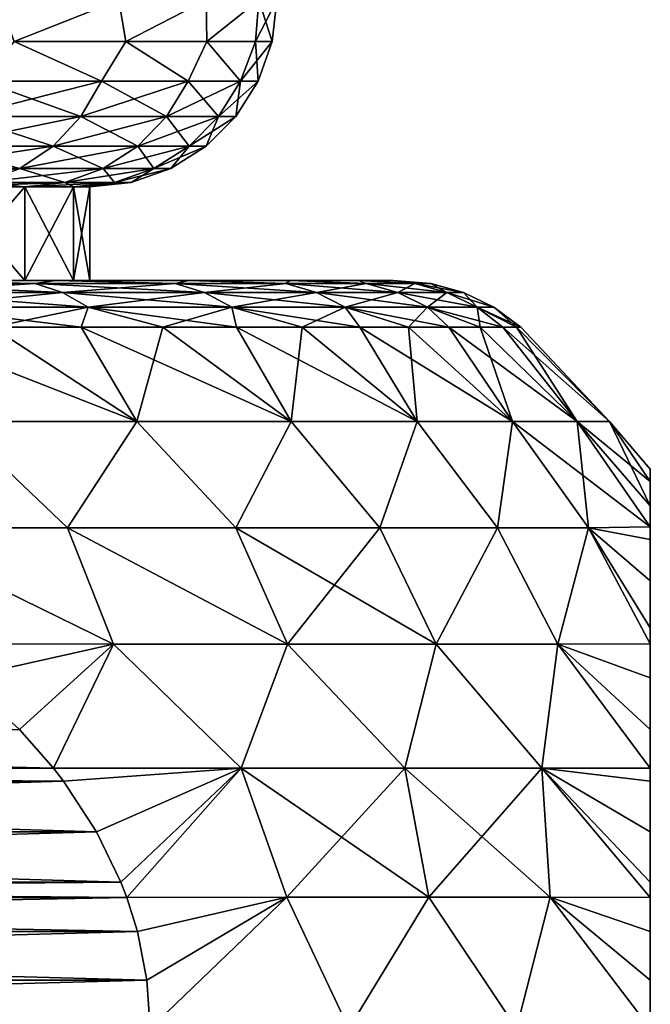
# Model space of a CAD drawing. Header units: metres. Extents: x -109 to 109, y -314 to 82.
# Tile 186 of 191: x 88.27 to 91.65, y 46.63 to 51.89. Entities that reach past the tile are written whole.
import ezdxf

# ---------------------------------------------------------------- set-up
doc = ezdxf.new("R2010")
doc.units = ezdxf.units.M
doc.layers.add('solid_504261_XXX', color=7, linetype='CONTINUOUS')

msp = doc.modelspace()

# ---------------------------------------------------------------- linework, layer by layer
at = {"layer": 'solid_504261_XXX'}
for points in [[(88.242317, 51.777477, 190.370132), (88.802704, 52, 189.156876), (88.158424, 52, 190.588409)], [(88.242317, 51.777477, 178.723862), (88.158424, 52, 178.505585), (88.802704, 52, 179.937119)], [(88.242317, 51.777477, 190.370132), (88.839943, 51.777477, 188.98468), (88.802704, 52, 189.156876)], [(88.839943, 51.777477, 180.109314), (88.242317, 51.777477, 178.723862), (88.802704, 52, 179.937119)], [(88.839943, 51.777477, 188.98468), (89.269745, 52, 187.658112), (88.802704, 52, 189.156876)], [(88.839943, 51.777477, 180.109314), (88.802704, 52, 179.937119), (89.269745, 52, 181.435883)], [(88.839943, 51.777477, 188.98468), (89.27269, 51.777477, 187.53923), (89.269745, 52, 187.658112)], [(89.27269, 51.777477, 181.554779), (88.839943, 51.777477, 180.109314), (89.269745, 52, 181.435883)], [(89.27269, 51.777477, 187.53923), (89.552711, 52, 186.113983), (89.269745, 52, 187.658112)], [(89.27269, 51.777477, 181.554779), (89.269745, 52, 181.435883), (89.552711, 52, 182.980026)], [(89.27269, 51.777477, 187.53923), (89.534698, 51.777477, 186.053299), (89.552711, 52, 186.113983)], [(89.534698, 51.777477, 183.040695), (89.27269, 51.777477, 181.554779), (89.552711, 52, 182.980026)], [(89.534698, 51.777477, 183.040695), (89.552711, 52, 182.980026), (89.647499, 52, 184.546997)], [(89.622429, 51.777477, 184.546997), (89.534698, 51.777477, 183.040695), (89.647499, 52, 184.546997)], [(89.534698, 51.777477, 186.053299), (89.622429, 51.777477, 184.546997), (89.552711, 52, 186.113983)], [(89.622429, 51.777477, 184.546997), (89.647499, 52, 184.546997), (89.552711, 52, 186.113983)], [(88.710022, 51.565914, 179.97229), (88.070656, 51.565914, 178.551666), (88.242317, 51.777477, 178.723862)], [(88.070656, 51.565914, 190.542328), (88.710022, 51.565914, 189.121719), (88.242317, 51.777477, 190.370132)], [(88.710022, 51.565914, 179.97229), (88.242317, 51.777477, 178.723862), (88.839943, 51.777477, 180.109314)], [(88.710022, 51.565914, 189.121719), (88.839943, 51.777477, 188.98468), (88.242317, 51.777477, 190.370132)], [(89.173492, 51.565914, 181.459625), (88.710022, 51.565914, 179.97229), (88.839943, 51.777477, 180.109314)], [(88.710022, 51.565914, 189.121719), (89.173492, 51.565914, 187.634384), (88.839943, 51.777477, 188.98468)], [(89.173492, 51.565914, 181.459625), (88.839943, 51.777477, 180.109314), (89.27269, 51.777477, 181.554779)], [(89.173492, 51.565914, 187.634384), (89.27269, 51.777477, 187.53923), (88.839943, 51.777477, 188.98468)], [(89.454308, 51.565914, 182.991974), (89.173492, 51.565914, 181.459625), (89.27269, 51.777477, 181.554779)], [(89.173492, 51.565914, 187.634384), (89.454308, 51.565914, 186.102036), (89.27269, 51.777477, 187.53923)], [(89.454308, 51.565914, 182.991974), (89.27269, 51.777477, 181.554779), (89.534698, 51.777477, 183.040695)], [(89.454308, 51.565914, 186.102036), (89.534698, 51.777477, 186.053299), (89.27269, 51.777477, 187.53923)], [(89.454308, 51.565914, 182.991974), (89.534698, 51.777477, 183.040695), (89.622429, 51.777477, 184.546997)], [(89.454308, 51.565914, 182.991974), (89.622429, 51.777477, 184.546997), (89.54837, 51.565914, 184.546997)], [(89.454308, 51.565914, 186.102036), (89.54837, 51.565914, 184.546997), (89.534698, 51.777477, 186.053299)], [(89.534698, 51.777477, 186.053299), (89.54837, 51.565914, 184.546997), (89.622429, 51.777477, 184.546997)], [(87.965004, 51.37616, 178.607117), (88.070656, 51.565914, 178.551666), (88.710022, 51.565914, 179.97229)], [(88.598457, 51.37616, 180.014603), (87.965004, 51.37616, 178.607117), (88.710022, 51.565914, 179.97229)], [(87.965004, 51.37616, 190.486877), (88.598457, 51.37616, 189.079407), (88.070656, 51.565914, 190.542328)], [(88.598457, 51.37616, 189.079407), (88.710022, 51.565914, 189.121719), (88.070656, 51.565914, 190.542328)], [(88.598457, 51.37616, 180.014603), (88.710022, 51.565914, 179.97229), (89.173492, 51.565914, 181.459625)], [(89.05764, 51.37616, 181.488174), (88.598457, 51.37616, 180.014603), (89.173492, 51.565914, 181.459625)], [(88.598457, 51.37616, 189.079407), (89.05764, 51.37616, 187.60582), (88.710022, 51.565914, 189.121719)], [(89.05764, 51.37616, 187.60582), (89.173492, 51.565914, 187.634384), (88.710022, 51.565914, 189.121719)], [(89.05764, 51.37616, 181.488174), (89.173492, 51.565914, 181.459625), (89.454308, 51.565914, 182.991974)], [(89.335861, 51.37616, 183.006348), (89.05764, 51.37616, 181.488174), (89.454308, 51.565914, 182.991974)], [(89.05764, 51.37616, 187.60582), (89.335861, 51.37616, 186.087646), (89.173492, 51.565914, 187.634384)], [(89.335861, 51.37616, 186.087646), (89.454308, 51.565914, 186.102036), (89.173492, 51.565914, 187.634384)], [(89.335861, 51.37616, 183.006348), (89.454308, 51.565914, 182.991974), (89.54837, 51.565914, 184.546997)], [(89.335861, 51.37616, 183.006348), (89.54837, 51.565914, 184.546997), (89.429054, 51.37616, 184.546997)], [(89.335861, 51.37616, 186.087646), (89.429054, 51.37616, 184.546997), (89.454308, 51.565914, 186.102036)], [(89.454308, 51.565914, 186.102036), (89.429054, 51.37616, 184.546997), (89.54837, 51.565914, 184.546997)], [(87.824577, 51.217751, 178.680817), (87.965004, 51.37616, 178.607117), (88.598457, 51.37616, 180.014603)], [(88.450172, 51.217751, 180.070831), (87.824577, 51.217751, 178.680817), (88.598457, 51.37616, 180.014603)], [(87.824577, 51.217751, 190.413177), (88.450172, 51.217751, 189.023163), (87.965004, 51.37616, 190.486877)], [(88.450172, 51.217751, 189.023163), (88.598457, 51.37616, 189.079407), (87.965004, 51.37616, 190.486877)], [(88.450172, 51.217751, 180.070831), (88.598457, 51.37616, 180.014603), (89.05764, 51.37616, 181.488174)], [(88.903664, 51.217751, 181.526123), (88.450172, 51.217751, 180.070831), (89.05764, 51.37616, 181.488174)], [(88.450172, 51.217751, 189.023163), (88.903664, 51.217751, 187.567871), (88.598457, 51.37616, 189.079407)], [(88.903664, 51.217751, 187.567871), (89.05764, 51.37616, 187.60582), (88.598457, 51.37616, 189.079407)], [(88.903664, 51.217751, 181.526123), (89.05764, 51.37616, 181.488174), (89.335861, 51.37616, 183.006348)], [(89.178429, 51.217751, 183.025467), (88.903664, 51.217751, 181.526123), (89.335861, 51.37616, 183.006348)], [(88.903664, 51.217751, 187.567871), (89.178429, 51.217751, 186.068527), (89.05764, 51.37616, 187.60582)], [(89.178429, 51.217751, 186.068527), (89.335861, 51.37616, 186.087646), (89.05764, 51.37616, 187.60582)], [(89.178429, 51.217751, 183.025467), (89.335861, 51.37616, 183.006348), (89.429054, 51.37616, 184.546997)], [(89.178429, 51.217751, 183.025467), (89.429054, 51.37616, 184.546997), (89.270462, 51.217751, 184.546997)], [(89.178429, 51.217751, 186.068527), (89.270462, 51.217751, 184.546997), (89.335861, 51.37616, 186.087646)], [(89.335861, 51.37616, 186.087646), (89.270462, 51.217751, 184.546997), (89.429054, 51.37616, 184.546997)], [(87.656441, 51.09864, 178.769058), (87.824577, 51.217751, 178.680817), (88.450172, 51.217751, 180.070831)], [(88.272629, 51.09864, 180.138168), (87.656441, 51.09864, 178.769058), (88.450172, 51.217751, 180.070831)], [(87.656441, 51.09864, 190.324936), (88.272629, 51.09864, 188.955826), (87.824577, 51.217751, 190.413177)], [(88.272629, 51.09864, 188.955826), (88.450172, 51.217751, 189.023163), (87.824577, 51.217751, 190.413177)], [(88.272629, 51.09864, 180.138168), (88.450172, 51.217751, 180.070831), (88.903664, 51.217751, 181.526123)], [(88.719292, 51.09864, 181.571564), (88.272629, 51.09864, 180.138168), (88.903664, 51.217751, 181.526123)], [(88.272629, 51.09864, 188.955826), (88.719292, 51.09864, 187.52243), (88.450172, 51.217751, 189.023163)], [(88.719292, 51.09864, 187.52243), (88.903664, 51.217751, 187.567871), (88.450172, 51.217751, 189.023163)], [(88.719292, 51.09864, 181.571564), (88.903664, 51.217751, 181.526123), (89.178429, 51.217751, 183.025467)], [(88.989922, 51.09864, 183.048355), (88.719292, 51.09864, 181.571564), (89.178429, 51.217751, 183.025467)], [(88.719292, 51.09864, 187.52243), (88.989922, 51.09864, 186.045639), (88.903664, 51.217751, 187.567871)], [(88.989922, 51.09864, 186.045639), (89.178429, 51.217751, 186.068527), (88.903664, 51.217751, 187.567871)], [(88.989922, 51.09864, 183.048355), (89.178429, 51.217751, 183.025467), (89.270462, 51.217751, 184.546997)], [(88.989922, 51.09864, 183.048355), (89.270462, 51.217751, 184.546997), (89.080574, 51.09864, 184.546997)], [(88.989922, 51.09864, 186.045639), (89.080574, 51.09864, 184.546997), (89.178429, 51.217751, 186.068527)], [(89.178429, 51.217751, 186.068527), (89.080574, 51.09864, 184.546997), (89.270462, 51.217751, 184.546997)], [(88.272629, 51.09864, 180.138168), (88.07473, 51.024822, 180.213226), (87.469032, 51.024822, 178.867416)], [(88.272629, 51.09864, 180.138168), (87.469032, 51.024822, 178.867416), (87.656441, 51.09864, 178.769058)], [(87.656441, 51.09864, 190.324936), (88.07473, 51.024822, 188.880783), (88.272629, 51.09864, 188.955826)], [(88.719292, 51.09864, 181.571564), (88.513794, 51.024822, 181.622223), (88.07473, 51.024822, 180.213226)], [(88.719292, 51.09864, 181.571564), (88.07473, 51.024822, 180.213226), (88.272629, 51.09864, 180.138168)], [(88.272629, 51.09864, 188.955826), (88.07473, 51.024822, 188.880783), (88.513794, 51.024822, 187.471771)], [(88.272629, 51.09864, 188.955826), (88.513794, 51.024822, 187.471771), (88.719292, 51.09864, 187.52243)], [(88.989922, 51.09864, 183.048355), (88.779816, 51.024822, 183.073868), (88.513794, 51.024822, 181.622223)], [(88.989922, 51.09864, 183.048355), (88.513794, 51.024822, 181.622223), (88.719292, 51.09864, 181.571564)], [(88.719292, 51.09864, 187.52243), (88.513794, 51.024822, 187.471771), (88.779816, 51.024822, 186.020126)], [(88.719292, 51.09864, 187.52243), (88.779816, 51.024822, 186.020126), (88.989922, 51.09864, 186.045639)], [(89.080574, 51.09864, 184.546997), (88.868927, 51.024822, 184.546997), (88.779816, 51.024822, 183.073868)], [(88.989922, 51.09864, 186.045639), (88.779816, 51.024822, 186.020126), (88.868927, 51.024822, 184.546997)], [(88.989922, 51.09864, 183.048355), (89.080574, 51.09864, 184.546997), (88.779816, 51.024822, 183.073868)], [(88.989922, 51.09864, 186.045639), (88.868927, 51.024822, 184.546997), (89.080574, 51.09864, 184.546997)], [(88.513794, 51.024822, 181.622223), (88.29879, 51, 181.675171), (87.867699, 51, 180.291748)], [(88.07473, 51.024822, 180.213226), (88.513794, 51.024822, 181.622223), (87.867699, 51, 180.291748)], [(88.07473, 51.024822, 188.880783), (87.867699, 51, 188.802246), (88.29879, 51, 187.418823)], [(88.513794, 51.024822, 187.471771), (88.07473, 51.024822, 188.880783), (88.29879, 51, 187.418823)], [(88.779816, 51.024822, 183.073868), (88.560005, 51, 183.100586), (88.29879, 51, 181.675171)], [(88.513794, 51.024822, 181.622223), (88.779816, 51.024822, 183.073868), (88.29879, 51, 181.675171)], [(88.513794, 51.024822, 187.471771), (88.29879, 51, 187.418823), (88.560005, 51, 185.993423)], [(88.779816, 51.024822, 186.020126), (88.513794, 51.024822, 187.471771), (88.560005, 51, 185.993423)], [(88.868927, 51.024822, 184.546997), (88.647499, 51, 184.546997), (88.560005, 51, 183.100586)], [(88.779816, 51.024822, 183.073868), (88.868927, 51.024822, 184.546997), (88.560005, 51, 183.100586)], [(88.779816, 51.024822, 186.020126), (88.560005, 51, 185.993423), (88.647499, 51, 184.546997)], [(88.779816, 51.024822, 186.020126), (88.647499, 51, 184.546997), (88.868927, 51.024822, 184.546997)], [(87.867683, 50.5, 180.291748), (87.867699, 51, 180.291748), (88.29879, 51, 181.675171)], [(88.298805, 50.5, 181.675217), (87.867683, 50.5, 180.291748), (88.29879, 51, 181.675171)], [(87.867683, 50.5, 188.802261), (88.298805, 50.5, 187.418793), (87.867699, 51, 188.802246)], [(88.298805, 50.5, 187.418793), (88.29879, 51, 187.418823), (87.867699, 51, 188.802246)], [(88.298805, 50.5, 181.675217), (88.29879, 51, 181.675171), (88.560005, 51, 183.100586)], [(88.559998, 50.5, 185.993439), (88.560005, 51, 185.993423), (88.29879, 51, 187.418823)], [(88.298805, 50.5, 187.418793), (88.559998, 50.5, 185.993439), (88.29879, 51, 187.418823)], [(88.559998, 50.5, 183.100555), (88.298805, 50.5, 181.675217), (88.560005, 51, 183.100586)], [(88.559998, 50.5, 183.100555), (88.560005, 51, 183.100586), (88.647499, 51, 184.546997)], [(88.559998, 50.5, 183.100555), (88.647499, 51, 184.546997), (88.647499, 50.5, 184.546997)], [(88.559998, 50.5, 185.993439), (88.647499, 50.5, 184.546997), (88.560005, 51, 185.993423)], [(88.647499, 50.5, 184.546997), (88.647499, 51, 184.546997), (88.560005, 51, 185.993423)], [(87.456673, 50.483723, 175.926971), (87.591995, 50.5, 176.396881), (88.353844, 50.483723, 177.191422)], [(88.353844, 50.483723, 191.902588), (87.591995, 50.5, 192.697128), (87.456673, 50.483723, 193.167023)], [(87.591995, 50.5, 192.697128), (88.464241, 50.5, 191.371292), (87.867683, 50.5, 188.802261)], [(87.591995, 50.5, 176.396881), (87.867683, 50.5, 180.291748), (88.298805, 50.5, 181.675217)], [(88.464241, 50.5, 177.722702), (87.591995, 50.5, 176.396881), (88.298805, 50.5, 181.675217)], [(88.353844, 50.483723, 177.191422), (87.591995, 50.5, 176.396881), (88.464241, 50.5, 177.722702)], [(88.353844, 50.483723, 191.902588), (88.464241, 50.5, 191.371292), (87.591995, 50.5, 192.697128)], [(88.464241, 50.5, 191.371292), (88.298805, 50.5, 187.418793), (87.867683, 50.5, 188.802261)], [(88.464241, 50.5, 191.371292), (88.559998, 50.5, 185.993439), (88.298805, 50.5, 187.418793)], [(88.464241, 50.5, 177.722702), (88.298805, 50.5, 181.675217), (88.559998, 50.5, 183.100555)], [(88.353844, 50.483723, 177.191422), (88.464241, 50.5, 177.722702), (89.103806, 50.483723, 178.548355)], [(89.103806, 50.483723, 190.545639), (88.464241, 50.5, 191.371292), (88.353844, 50.483723, 191.902588)], [(88.464241, 50.5, 177.722702), (88.559998, 50.5, 183.100555), (88.647499, 50.5, 184.546997)], [(89.176804, 50.5, 189.95282), (88.464241, 50.5, 177.722702), (88.647499, 50.5, 184.546997)], [(88.464241, 50.5, 191.371292), (89.176804, 50.5, 189.95282), (88.559998, 50.5, 185.993439)], [(89.176804, 50.5, 189.95282), (89.176804, 50.5, 179.141174), (88.464241, 50.5, 177.722702)], [(89.103806, 50.483723, 178.548355), (88.464241, 50.5, 177.722702), (89.176804, 50.5, 179.141174)], [(89.103806, 50.483723, 190.545639), (89.176804, 50.5, 189.95282), (88.464241, 50.5, 191.371292)], [(89.176804, 50.5, 189.95282), (88.647499, 50.5, 184.546997), (88.559998, 50.5, 185.993439)], [(89.103806, 50.483723, 178.548355), (89.176804, 50.5, 179.141174), (89.697113, 50.483723, 179.980743)], [(89.697113, 50.483723, 189.113251), (89.176804, 50.5, 189.95282), (89.103806, 50.483723, 190.545639)], [(89.719704, 50.5, 188.461563), (89.719704, 50.5, 180.632431), (89.176804, 50.5, 179.141174)], [(89.697113, 50.483723, 179.980743), (89.176804, 50.5, 179.141174), (89.719704, 50.5, 180.632431)], [(89.176804, 50.5, 189.95282), (89.719704, 50.5, 188.461563), (89.176804, 50.5, 179.141174)], [(89.697113, 50.483723, 189.113251), (89.719704, 50.5, 188.461563), (89.176804, 50.5, 189.95282)], [(89.697113, 50.483723, 179.980743), (89.719704, 50.5, 180.632431), (90.12632, 50.483723, 181.470551)], [(90.12632, 50.483723, 187.623459), (89.719704, 50.5, 188.461563), (89.697113, 50.483723, 189.113251)], [(90.085861, 50.5, 186.916962), (90.085861, 50.5, 182.177032), (89.719704, 50.5, 180.632431)], [(90.12632, 50.483723, 181.470551), (89.719704, 50.5, 180.632431), (90.085861, 50.5, 182.177032)], [(89.719704, 50.5, 188.461563), (90.085861, 50.5, 186.916962), (89.719704, 50.5, 180.632431)], [(90.12632, 50.483723, 187.623459), (90.085861, 50.5, 186.916962), (89.719704, 50.5, 188.461563)], [(90.270142, 50.5, 185.340698), (90.270142, 50.5, 183.753296), (90.085861, 50.5, 182.177032)], [(90.386024, 50.483723, 182.999039), (90.085861, 50.5, 182.177032), (90.270142, 50.5, 183.753296)], [(90.085861, 50.5, 186.916962), (90.270142, 50.5, 185.340698), (90.085861, 50.5, 182.177032)], [(90.12632, 50.483723, 181.470551), (90.085861, 50.5, 182.177032), (90.386024, 50.483723, 182.999039)], [(90.386024, 50.483723, 186.094955), (90.270142, 50.5, 185.340698), (90.085861, 50.5, 186.916962)], [(90.386024, 50.483723, 186.094955), (90.085861, 50.5, 186.916962), (90.12632, 50.483723, 187.623459)], [(90.472954, 50.483723, 184.546997), (90.270142, 50.5, 183.753296), (90.270142, 50.5, 185.340698)], [(90.386024, 50.483723, 182.999039), (90.270142, 50.5, 183.753296), (90.472954, 50.483723, 184.546997)], [(90.472954, 50.483723, 184.546997), (90.270142, 50.5, 185.340698), (90.386024, 50.483723, 186.094955)], [(87.456673, 50.483723, 193.167023), (87.592728, 50.435352, 193.275528), (88.50119, 50.435352, 191.995163)], [(88.353844, 50.483723, 191.902588), (87.456673, 50.483723, 193.167023), (88.50119, 50.435352, 191.995163)], [(87.456673, 50.483723, 175.926971), (88.353844, 50.483723, 177.191422), (87.592728, 50.435352, 175.818466)], [(88.353844, 50.483723, 177.191422), (88.50119, 50.435352, 177.098831), (87.592728, 50.435352, 175.818466)], [(88.353844, 50.483723, 191.902588), (88.50119, 50.435352, 191.995163), (89.26059, 50.435352, 190.62114)], [(89.103806, 50.483723, 190.545639), (88.353844, 50.483723, 191.902588), (89.26059, 50.435352, 190.62114)], [(88.353844, 50.483723, 177.191422), (89.103806, 50.483723, 178.548355), (88.50119, 50.435352, 177.098831)], [(89.103806, 50.483723, 178.548355), (89.26059, 50.435352, 178.472855), (88.50119, 50.435352, 177.098831)], [(89.103806, 50.483723, 190.545639), (89.26059, 50.435352, 190.62114), (89.861366, 50.435352, 189.170731)], [(89.697113, 50.483723, 189.113251), (89.103806, 50.483723, 190.545639), (89.861366, 50.435352, 189.170731)], [(89.103806, 50.483723, 178.548355), (89.697113, 50.483723, 179.980743), (89.26059, 50.435352, 178.472855)], [(89.697113, 50.483723, 179.980743), (89.861366, 50.435352, 179.923264), (89.26059, 50.435352, 178.472855)], [(89.697113, 50.483723, 189.113251), (89.861366, 50.435352, 189.170731), (90.295975, 50.435352, 187.66217)], [(90.12632, 50.483723, 187.623459), (89.697113, 50.483723, 189.113251), (90.295975, 50.435352, 187.66217)], [(89.697113, 50.483723, 179.980743), (90.12632, 50.483723, 181.470551), (89.861366, 50.435352, 179.923264)], [(90.12632, 50.483723, 181.470551), (90.295975, 50.435352, 181.431824), (89.861366, 50.435352, 179.923264)], [(90.12632, 50.483723, 187.623459), (90.295975, 50.435352, 187.66217), (90.558945, 50.435352, 186.114441)], [(90.386024, 50.483723, 186.094955), (90.12632, 50.483723, 187.623459), (90.558945, 50.435352, 186.114441)], [(90.12632, 50.483723, 181.470551), (90.386024, 50.483723, 182.999039), (90.295975, 50.435352, 181.431824)], [(90.386024, 50.483723, 182.999039), (90.558945, 50.435352, 182.979553), (90.295975, 50.435352, 181.431824)], [(90.386024, 50.483723, 186.094955), (90.558945, 50.435352, 186.114441), (90.646973, 50.435352, 184.546997)], [(90.472954, 50.483723, 184.546997), (90.386024, 50.483723, 186.094955), (90.646973, 50.435352, 184.546997)], [(90.386024, 50.483723, 182.999039), (90.472954, 50.483723, 184.546997), (90.558945, 50.435352, 182.979553)], [(90.472954, 50.483723, 184.546997), (90.646973, 50.435352, 184.546997), (90.558945, 50.435352, 182.979553)], [(87.592728, 50.435352, 193.275528), (87.719765, 50.356464, 193.376831), (88.638771, 50.356464, 192.081619)], [(88.50119, 50.435352, 191.995163), (87.592728, 50.435352, 193.275528), (88.638771, 50.356464, 192.081619)], [(87.592728, 50.435352, 175.818466), (88.50119, 50.435352, 177.098831), (87.719765, 50.356464, 175.717163)], [(88.50119, 50.435352, 177.098831), (88.638771, 50.356464, 177.01239), (87.719765, 50.356464, 175.717163)], [(88.50119, 50.435352, 191.995163), (88.638771, 50.356464, 192.081619), (89.406982, 50.356464, 190.691635)], [(89.26059, 50.435352, 190.62114), (88.50119, 50.435352, 191.995163), (89.406982, 50.356464, 190.691635)], [(88.50119, 50.435352, 177.098831), (89.26059, 50.435352, 178.472855), (88.638771, 50.356464, 177.01239)], [(89.26059, 50.435352, 178.472855), (89.406982, 50.356464, 178.402359), (88.638771, 50.356464, 177.01239)], [(89.26059, 50.435352, 190.62114), (89.406982, 50.356464, 190.691635), (90.014732, 50.356464, 189.224396)], [(89.861366, 50.435352, 189.170731), (89.26059, 50.435352, 190.62114), (90.014732, 50.356464, 189.224396)], [(89.26059, 50.435352, 178.472855), (89.861366, 50.435352, 179.923264), (89.406982, 50.356464, 178.402359)], [(89.861366, 50.435352, 179.923264), (90.014732, 50.356464, 179.869598), (89.406982, 50.356464, 178.402359)], [(89.861366, 50.435352, 189.170731), (90.014732, 50.356464, 189.224396), (90.454384, 50.356464, 187.698334)], [(90.295975, 50.435352, 187.66217), (89.861366, 50.435352, 189.170731), (90.454384, 50.356464, 187.698334)], [(89.861366, 50.435352, 179.923264), (90.295975, 50.435352, 181.431824), (90.014732, 50.356464, 179.869598)], [(90.295975, 50.435352, 181.431824), (90.454384, 50.356464, 181.395676), (90.014732, 50.356464, 179.869598)], [(90.295975, 50.435352, 187.66217), (90.454384, 50.356464, 187.698334), (90.720406, 50.356464, 186.132629)], [(90.558945, 50.435352, 186.114441), (90.295975, 50.435352, 187.66217), (90.720406, 50.356464, 186.132629)], [(90.295975, 50.435352, 181.431824), (90.558945, 50.435352, 182.979553), (90.454384, 50.356464, 181.395676)], [(90.558945, 50.435352, 182.979553), (90.720406, 50.356464, 182.961365), (90.454384, 50.356464, 181.395676)], [(90.558945, 50.435352, 186.114441), (90.720406, 50.356464, 186.132629), (90.809456, 50.356464, 184.546997)], [(90.646973, 50.435352, 184.546997), (90.558945, 50.435352, 186.114441), (90.809456, 50.356464, 184.546997)], [(90.558945, 50.435352, 182.979553), (90.646973, 50.435352, 184.546997), (90.720406, 50.356464, 182.961365)], [(90.646973, 50.435352, 184.546997), (90.809456, 50.356464, 184.546997), (90.720406, 50.356464, 182.961365)], [(87.719765, 50.356464, 193.376831), (88.123627, 50.25, 193.090668), (88.600983, 50.25, 192.408936)], [(88.638771, 50.356464, 192.081619), (87.719765, 50.356464, 193.376831), (88.600983, 50.25, 192.408936)], [(87.719765, 50.356464, 175.717163), (88.638771, 50.356464, 177.01239), (88.123627, 50.25, 176.003342)], [(88.638771, 50.356464, 177.01239), (88.600983, 50.25, 176.685074), (88.123627, 50.25, 176.003342)], [(88.638771, 50.356464, 192.081619), (88.600983, 50.25, 192.408936), (89.037888, 50.25, 191.700592)], [(88.638771, 50.356464, 177.01239), (89.037888, 50.25, 177.393402), (88.600983, 50.25, 176.685074)], [(88.638771, 50.356464, 192.081619), (89.037888, 50.25, 191.700592), (89.432869, 50.25, 190.968048)], [(89.406982, 50.356464, 190.691635), (88.638771, 50.356464, 192.081619), (89.432869, 50.25, 190.968048)], [(88.638771, 50.356464, 177.01239), (89.406982, 50.356464, 178.402359), (89.037888, 50.25, 177.393402)], [(89.406982, 50.356464, 178.402359), (89.432869, 50.25, 178.125946), (89.037888, 50.25, 177.393402)], [(89.406982, 50.356464, 190.691635), (89.432869, 50.25, 190.968048), (89.784592, 50.25, 190.213791)], [(89.406982, 50.356464, 190.691635), (89.784592, 50.25, 190.213791), (90.091858, 50.25, 189.440353)], [(90.014732, 50.356464, 189.224396), (89.406982, 50.356464, 190.691635), (90.091858, 50.25, 189.440353)], [(89.406982, 50.356464, 178.402359), (89.784592, 50.25, 178.880219), (89.432869, 50.25, 178.125946)], [(89.406982, 50.356464, 178.402359), (90.014732, 50.356464, 179.869598), (89.784592, 50.25, 178.880219)], [(90.014732, 50.356464, 179.869598), (90.091858, 50.25, 179.653656), (89.784592, 50.25, 178.880219)], [(90.014732, 50.356464, 189.224396), (90.091858, 50.25, 189.440353), (90.353638, 50.25, 188.650345)], [(90.014732, 50.356464, 189.224396), (90.353638, 50.25, 188.650345), (90.569038, 50.25, 187.846466)], [(90.454384, 50.356464, 187.698334), (90.014732, 50.356464, 189.224396), (90.569038, 50.25, 187.846466)], [(90.014732, 50.356464, 179.869598), (90.353638, 50.25, 180.443649), (90.091858, 50.25, 179.653656)], [(90.014732, 50.356464, 179.869598), (90.454384, 50.356464, 181.395676), (90.353638, 50.25, 180.443649)], [(90.454384, 50.356464, 181.395676), (90.569038, 50.25, 181.247528), (90.353638, 50.25, 180.443649)], [(90.454384, 50.356464, 187.698334), (90.569038, 50.25, 187.846466), (90.737328, 50.25, 187.031418)], [(90.454384, 50.356464, 187.698334), (90.737328, 50.25, 187.031418), (90.857948, 50.25, 186.207962)], [(90.720406, 50.356464, 186.132629), (90.454384, 50.356464, 187.698334), (90.857948, 50.25, 186.207962)], [(90.454384, 50.356464, 181.395676), (90.737328, 50.25, 182.062576), (90.569038, 50.25, 181.247528)], [(90.454384, 50.356464, 181.395676), (90.720406, 50.356464, 182.961365), (90.737328, 50.25, 182.062576)], [(90.720406, 50.356464, 186.132629), (90.857948, 50.25, 186.207962), (90.930481, 50.25, 185.378891)], [(90.720406, 50.356464, 186.132629), (90.930481, 50.25, 185.378891), (90.954689, 50.25, 184.546997)], [(90.809456, 50.356464, 184.546997), (90.720406, 50.356464, 186.132629), (90.954689, 50.25, 184.546997)], [(90.720406, 50.356464, 182.961365), (90.930481, 50.25, 183.715118), (90.857948, 50.25, 182.886032)], [(90.720406, 50.356464, 182.961365), (90.809456, 50.356464, 184.546997), (90.930481, 50.25, 183.715118)], [(90.720406, 50.356464, 182.961365), (90.857948, 50.25, 182.886032), (90.737328, 50.25, 182.062576)], [(90.809456, 50.356464, 184.546997), (90.954689, 50.25, 184.546997), (90.930481, 50.25, 183.715118)], [(87.607445, 50.25, 193.743484), (87.92939, 49.746708, 194.129929), (88.899353, 49.746708, 192.853958)], [(88.123627, 50.25, 193.090668), (87.607445, 50.25, 193.743484), (88.899353, 49.746708, 192.853958)], [(88.123627, 50.25, 176.003342), (88.899353, 49.746708, 176.240036), (87.92939, 49.746708, 174.964081)], [(88.600983, 50.25, 192.408936), (88.123627, 50.25, 193.090668), (88.899353, 49.746708, 192.853958)], [(88.123627, 50.25, 176.003342), (88.600983, 50.25, 176.685074), (88.899353, 49.746708, 176.240036)], [(88.600983, 50.25, 192.408936), (88.899353, 49.746708, 192.853958), (89.72567, 49.746708, 191.480606)], [(89.037888, 50.25, 191.700592), (88.600983, 50.25, 192.408936), (89.72567, 49.746708, 191.480606)], [(88.600983, 50.25, 176.685074), (89.037888, 50.25, 177.393402), (88.899353, 49.746708, 176.240036)], [(89.037888, 50.25, 177.393402), (89.72567, 49.746708, 177.613388), (88.899353, 49.746708, 176.240036)], [(89.432869, 50.25, 190.968048), (89.037888, 50.25, 191.700592), (89.72567, 49.746708, 191.480606)], [(89.037888, 50.25, 177.393402), (89.432869, 50.25, 178.125946), (89.72567, 49.746708, 177.613388)], [(89.432869, 50.25, 190.968048), (89.72567, 49.746708, 191.480606), (90.398666, 49.746708, 190.02597)], [(89.784592, 50.25, 190.213791), (89.432869, 50.25, 190.968048), (90.398666, 49.746708, 190.02597)], [(89.432869, 50.25, 178.125946), (89.784592, 50.25, 178.880219), (89.72567, 49.746708, 177.613388)], [(89.784592, 50.25, 178.880219), (90.398666, 49.746708, 179.068039), (89.72567, 49.746708, 177.613388)], [(90.091858, 50.25, 189.440353), (89.784592, 50.25, 190.213791), (90.398666, 49.746708, 190.02597)], [(89.784592, 50.25, 178.880219), (90.091858, 50.25, 179.653656), (90.398666, 49.746708, 179.068039)], [(90.091858, 50.25, 189.440353), (90.398666, 49.746708, 190.02597), (90.910431, 49.746708, 188.50708)], [(90.353638, 50.25, 188.650345), (90.091858, 50.25, 189.440353), (90.910431, 49.746708, 188.50708)], [(90.091858, 50.25, 179.653656), (90.353638, 50.25, 180.443649), (90.398666, 49.746708, 179.068039)], [(90.569038, 50.25, 187.846466), (90.353638, 50.25, 188.650345), (90.910431, 49.746708, 188.50708)], [(90.353638, 50.25, 180.443649), (90.910431, 49.746708, 180.586914), (90.398666, 49.746708, 179.068039)], [(90.353638, 50.25, 180.443649), (90.569038, 50.25, 181.247528), (90.910431, 49.746708, 180.586914)], [(90.569038, 50.25, 187.846466), (90.910431, 49.746708, 188.50708), (91.254982, 49.746708, 186.941772)], [(90.737328, 50.25, 187.031418), (90.569038, 50.25, 187.846466), (91.254982, 49.746708, 186.941772)], [(90.569038, 50.25, 181.247528), (90.737328, 50.25, 182.062576), (90.910431, 49.746708, 180.586914)], [(90.857948, 50.25, 186.207962), (90.737328, 50.25, 187.031418), (91.254982, 49.746708, 186.941772)], [(90.737328, 50.25, 182.062576), (91.254982, 49.746708, 182.152222), (90.910431, 49.746708, 180.586914)], [(90.737328, 50.25, 182.062576), (90.857948, 50.25, 182.886032), (91.254982, 49.746708, 182.152222)], [(90.857948, 50.25, 186.207962), (91.254982, 49.746708, 186.941772), (91.428276, 49.746708, 185.348389)], [(90.930481, 50.25, 185.378891), (90.857948, 50.25, 186.207962), (91.428276, 49.746708, 185.348389)], [(90.857948, 50.25, 182.886032), (90.930481, 50.25, 183.715118), (91.254982, 49.746708, 182.152222)], [(90.954689, 50.25, 184.546997), (90.930481, 50.25, 185.378891), (91.428276, 49.746708, 185.348389)], [(90.930481, 50.25, 183.715118), (91.428276, 49.746708, 183.745605), (91.254982, 49.746708, 182.152222)], [(90.930481, 50.25, 183.715118), (90.954689, 50.25, 184.546997), (91.428276, 49.746708, 183.745605)], [(90.954689, 50.25, 184.546997), (91.428276, 49.746708, 185.348389), (91.428276, 49.746708, 183.745605)], [(88.527184, 49.178066, 175.029007), (87.504303, 49.178066, 173.877014), (87.92939, 49.746708, 174.964081)], [(87.504311, 49.178066, 195.216995), (88.527184, 49.178066, 194.064987), (87.92939, 49.746708, 194.129929)], [(88.527184, 49.178066, 194.064987), (88.899353, 49.746708, 192.853958), (87.92939, 49.746708, 194.129929)], [(88.527184, 49.178066, 175.029007), (87.92939, 49.746708, 174.964081), (88.899353, 49.746708, 176.240036)], [(88.527184, 49.178066, 194.064987), (89.428383, 49.178066, 192.815506), (88.899353, 49.746708, 192.853958)], [(89.428383, 49.178066, 176.278503), (88.527184, 49.178066, 175.029007), (88.899353, 49.746708, 176.240036)], [(89.428383, 49.178066, 192.815506), (89.72567, 49.746708, 191.480606), (88.899353, 49.746708, 192.853958)], [(89.428383, 49.178066, 176.278503), (88.899353, 49.746708, 176.240036), (89.72567, 49.746708, 177.613388)], [(89.428383, 49.178066, 192.815506), (90.198669, 49.178066, 191.481323), (89.72567, 49.746708, 191.480606)], [(90.198669, 49.178066, 177.612686), (89.428383, 49.178066, 176.278503), (89.72567, 49.746708, 177.613388)], [(90.198669, 49.178066, 191.481323), (90.398666, 49.746708, 190.02597), (89.72567, 49.746708, 191.480606)], [(90.198669, 49.178066, 177.612686), (89.72567, 49.746708, 177.613388), (90.398666, 49.746708, 179.068039)], [(90.198669, 49.178066, 191.481323), (90.830162, 49.178066, 190.076111), (90.398666, 49.746708, 190.02597)], [(90.830162, 49.178066, 179.017883), (90.198669, 49.178066, 177.612686), (90.398666, 49.746708, 179.068039)], [(90.830162, 49.178066, 190.076111), (90.910431, 49.746708, 188.50708), (90.398666, 49.746708, 190.02597)], [(90.830162, 49.178066, 179.017883), (90.398666, 49.746708, 179.068039), (90.910431, 49.746708, 180.586914)], [(90.830162, 49.178066, 190.076111), (91.316383, 49.178066, 188.614273), (90.910431, 49.746708, 188.50708)], [(91.316383, 49.178066, 180.479721), (90.830162, 49.178066, 179.017883), (90.910431, 49.746708, 180.586914)], [(91.647499, 49.182835, 187.121033), (91.254982, 49.746708, 186.941772), (90.910431, 49.746708, 188.50708)], [(91.316383, 49.178066, 188.614273), (91.647499, 49.182835, 187.121033), (90.910431, 49.746708, 188.50708)], [(91.316383, 49.178066, 180.479721), (90.910431, 49.746708, 180.586914), (91.254982, 49.746708, 182.152222)], [(91.647499, 49.424419, 185.838684), (91.428276, 49.746708, 185.348389), (91.254982, 49.746708, 186.941772)], [(91.647499, 49.295864, 186.638992), (91.647499, 49.424419, 185.838684), (91.254982, 49.746708, 186.941772)], [(91.647499, 49.182835, 187.121033), (91.647499, 49.295864, 186.638992), (91.254982, 49.746708, 186.941772)], [(91.647499, 49.29586, 182.455002), (91.254982, 49.746708, 182.152222), (91.428276, 49.746708, 183.745605)], [(91.647499, 49.182835, 181.972961), (91.316383, 49.178066, 180.479721), (91.254982, 49.746708, 182.152222)], [(91.647499, 49.29586, 182.455002), (91.647499, 49.182835, 181.972961), (91.254982, 49.746708, 182.152222)], [(91.647499, 49.491402, 184.10994), (91.428276, 49.746708, 183.745605), (91.428276, 49.746708, 185.348389)], [(91.647499, 49.491402, 184.984055), (91.647499, 49.491402, 184.10994), (91.428276, 49.746708, 185.348389)], [(91.647499, 49.424419, 185.838684), (91.647499, 49.491402, 184.984055), (91.428276, 49.746708, 185.348389)], [(91.647499, 49.424419, 183.25531), (91.647499, 49.29586, 182.455002), (91.428276, 49.746708, 183.745605)], [(91.647499, 49.491402, 184.10994), (91.647499, 49.424419, 183.25531), (91.428276, 49.746708, 183.745605)], [(91.647499, 49.424419, 185.838684), (91.647499, 49.424419, 183.25531), (91.647499, 49.491402, 184.10994)], [(91.647499, 49.424419, 185.838684), (91.647499, 49.491402, 184.10994), (91.647499, 49.491402, 184.984055)], [(91.647499, 49.295864, 186.638992), (91.647499, 49.29586, 182.455002), (91.647499, 49.424419, 183.25531)], [(91.647499, 49.295864, 186.638992), (91.647499, 49.424419, 183.25531), (91.647499, 49.424419, 185.838684)], [(91.647499, 49.182835, 187.121033), (91.647499, 49.29586, 182.455002), (91.647499, 49.295864, 186.638992)], [(91.647499, 49.182835, 187.121033), (91.647499, 49.182835, 181.972961), (91.647499, 49.29586, 182.455002)], [(88.773643, 48.555901, 174.800156), (87.504303, 49.178066, 173.877014), (88.527184, 49.178066, 175.029007)], [(87.722046, 48.556458, 173.620377), (87.504303, 49.178066, 173.877014), (88.773643, 48.555901, 174.800156)], [(88.773643, 48.555901, 194.293839), (88.527184, 49.178066, 194.064987), (87.504311, 49.178066, 195.216995)], [(87.722046, 48.556458, 195.473618), (88.773643, 48.555901, 194.293839), (87.504311, 49.178066, 195.216995)], [(89.705597, 48.555901, 176.089432), (88.527184, 49.178066, 175.029007), (89.428383, 49.178066, 176.278503)], [(88.773643, 48.555901, 174.800156), (88.527184, 49.178066, 175.029007), (89.705597, 48.555901, 176.089432)], [(89.705597, 48.555901, 193.004562), (89.428383, 49.178066, 192.815506), (88.527184, 49.178066, 194.064987)], [(88.773643, 48.555901, 194.293839), (89.705597, 48.555901, 193.004562), (88.527184, 49.178066, 194.064987)], [(89.705597, 48.555901, 176.089432), (89.428383, 49.178066, 176.278503), (90.198669, 49.178066, 177.612686)], [(90.501015, 48.555901, 191.626862), (90.198669, 49.178066, 191.481323), (89.428383, 49.178066, 192.815506)], [(89.705597, 48.555901, 193.004562), (90.501015, 48.555901, 191.626862), (89.428383, 49.178066, 192.815506)], [(89.705597, 48.555901, 176.089432), (90.198669, 49.178066, 177.612686), (90.501015, 48.555901, 177.467148)], [(90.501015, 48.555901, 177.467148), (90.198669, 49.178066, 177.612686), (90.830162, 49.178066, 179.017883)], [(90.501015, 48.555901, 191.626862), (90.830162, 49.178066, 190.076111), (90.198669, 49.178066, 191.481323)], [(90.501015, 48.555901, 177.467148), (90.830162, 49.178066, 179.017883), (91.151581, 48.555901, 178.918869)], [(90.501015, 48.555901, 191.626862), (91.151581, 48.555901, 190.175125), (90.830162, 49.178066, 190.076111)], [(91.151581, 48.555901, 178.918869), (90.830162, 49.178066, 179.017883), (91.316383, 49.178066, 180.479721)], [(91.151581, 48.555901, 190.175125), (91.316383, 49.178066, 188.614273), (90.830162, 49.178066, 190.076111)], [(91.151581, 48.555901, 178.918869), (91.316383, 49.178066, 180.479721), (91.647499, 48.556458, 180.419479)], [(91.151581, 48.555901, 190.175125), (91.647499, 48.556458, 188.67453), (91.316383, 49.178066, 188.614273)], [(91.647499, 49.115211, 181.73407), (91.316383, 49.178066, 180.479721), (91.647499, 49.182835, 181.972961)], [(91.647499, 49.115211, 187.35994), (91.647499, 49.182835, 187.121033), (91.316383, 49.178066, 188.614273)], [(91.647499, 48.643288, 180.573395), (91.647499, 48.556458, 180.419479), (91.316383, 49.178066, 180.479721)], [(91.647499, 48.893917, 181.105804), (91.647499, 48.643288, 180.573395), (91.316383, 49.178066, 180.479721)], [(91.647499, 49.115211, 181.73407), (91.647499, 48.893917, 181.105804), (91.316383, 49.178066, 180.479721)], [(91.647499, 48.893917, 187.98819), (91.647499, 49.115211, 187.35994), (91.316383, 49.178066, 188.614273)], [(91.647499, 48.643288, 188.520599), (91.647499, 48.893917, 187.98819), (91.316383, 49.178066, 188.614273)], [(91.647499, 48.556458, 188.67453), (91.647499, 48.643288, 188.520599), (91.316383, 49.178066, 188.614273)], [(91.647499, 49.115211, 187.35994), (91.647499, 49.182835, 181.972961), (91.647499, 49.182835, 187.121033)], [(91.647499, 49.115211, 181.73407), (91.647499, 49.182835, 181.972961), (91.647499, 49.115211, 187.35994)], [(91.647499, 49.115211, 181.73407), (91.647499, 49.115211, 187.35994), (91.647499, 48.893917, 187.98819)], [(91.647499, 49.115211, 181.73407), (91.647499, 48.893917, 187.98819), (91.647499, 48.893917, 181.105804)], [(91.647499, 48.893917, 181.105804), (91.647499, 48.893917, 187.98819), (91.647499, 48.643288, 188.520599)], [(91.647499, 48.893917, 181.105804), (91.647499, 48.643288, 188.520599), (91.647499, 48.643288, 180.573395)], [(91.647499, 48.643288, 180.573395), (91.647499, 48.643288, 188.520599), (91.647499, 48.556458, 188.67453)], [(91.647499, 48.643288, 180.573395), (91.647499, 48.556458, 188.67453), (91.647499, 48.556458, 180.419479)], [(87.967918, 48.374889, 195.331665), (88.773643, 48.555901, 194.293839), (87.722046, 48.556458, 195.473618)], [(87.967918, 48.374893, 173.762344), (87.722046, 48.556458, 173.620377), (88.773643, 48.555901, 174.800156)], [(88.270584, 48.099194, 195.156921), (88.773643, 48.555901, 194.293839), (87.967918, 48.374889, 195.331665)], [(87.967918, 48.374893, 173.762344), (88.773643, 48.555901, 174.800156), (88.270584, 48.099194, 173.937088)], [(88.270584, 48.099194, 195.156921), (88.452972, 47.891918, 195.05162), (88.773643, 48.555901, 194.293839)], [(88.773643, 48.555901, 174.800156), (88.452972, 47.891918, 174.042389), (88.270584, 48.099194, 173.937088)], [(88.452972, 47.891918, 195.05162), (89.457024, 47.892651, 193.800308), (88.773643, 48.555901, 194.293839)], [(88.773643, 48.555901, 174.800156), (89.457024, 47.892651, 175.293701), (88.452972, 47.891918, 174.042389)], [(89.457024, 47.892651, 193.800308), (89.705597, 48.555901, 193.004562), (88.773643, 48.555901, 194.293839)], [(88.773643, 48.555901, 174.800156), (89.705597, 48.555901, 176.089432), (89.457024, 47.892651, 175.293701)], [(89.457024, 47.892651, 193.800308), (90.33255, 47.892651, 192.448074), (89.705597, 48.555901, 193.004562)], [(89.705597, 48.555901, 176.089432), (90.33255, 47.892651, 176.645935), (89.457024, 47.892651, 175.293701)], [(90.33255, 47.892651, 192.448074), (90.501015, 48.555901, 191.626862), (89.705597, 48.555901, 193.004562)], [(89.705597, 48.555901, 176.089432), (90.501015, 48.555901, 177.467148), (90.33255, 47.892651, 176.645935)], [(90.33255, 47.892651, 192.448074), (91.065857, 47.892651, 191.013718), (90.501015, 48.555901, 191.626862)], [(90.501015, 48.555901, 177.467148), (91.065857, 47.892651, 178.080276), (90.33255, 47.892651, 176.645935)], [(91.065857, 47.892651, 191.013718), (91.151581, 48.555901, 190.175125), (90.501015, 48.555901, 191.626862)], [(90.501015, 48.555901, 177.467148), (91.151581, 48.555901, 178.918869), (91.065857, 47.892651, 178.080276)], [(91.065857, 47.892651, 191.013718), (91.647499, 47.891918, 189.518524), (91.151581, 48.555901, 190.175125)], [(91.151581, 48.555901, 178.918869), (91.647499, 47.891918, 179.57547), (91.065857, 47.892651, 178.080276)], [(91.647499, 48.374886, 188.95845), (91.647499, 48.556458, 188.67453), (91.151581, 48.555901, 190.175125)], [(91.151581, 48.555901, 178.918869), (91.647499, 48.556458, 180.419479), (91.647499, 48.374886, 180.135559)], [(91.647499, 48.099178, 189.307938), (91.647499, 48.374886, 188.95845), (91.151581, 48.555901, 190.175125)], [(91.647499, 47.891918, 189.518524), (91.647499, 48.099178, 189.307938), (91.151581, 48.555901, 190.175125)], [(91.151581, 48.555901, 178.918869), (91.647499, 48.099178, 179.786057), (91.647499, 47.891918, 179.57547)], [(91.151581, 48.555901, 178.918869), (91.647499, 48.374886, 180.135559), (91.647499, 48.099178, 179.786057)], [(91.647499, 48.556458, 180.419479), (91.647499, 48.556458, 188.67453), (91.647499, 48.374886, 188.95845)], [(91.647499, 48.556458, 180.419479), (91.647499, 48.374886, 188.95845), (91.647499, 48.374886, 180.135559)], [(91.647499, 48.374886, 180.135559), (91.647499, 48.374886, 188.95845), (91.647499, 48.099178, 189.307938)], [(91.647499, 48.374886, 180.135559), (91.647499, 48.099178, 189.307938), (91.647499, 48.099178, 179.786057)], [(88.270584, 48.099194, 195.156921), (79.842033, 47.891918, 200.023148), (88.452972, 47.891918, 195.05162)], [(88.452972, 47.891918, 174.042389), (79.842033, 47.891918, 169.070862), (80.024422, 48.099194, 169.176163)], [(88.270584, 48.099194, 173.937088), (88.452972, 47.891918, 174.042389), (80.024422, 48.099194, 169.176163)], [(91.647499, 48.099178, 179.786057), (91.647499, 48.099178, 189.307938), (91.647499, 47.891918, 189.518524)], [(91.647499, 48.099178, 179.786057), (91.647499, 47.891918, 189.518524), (91.647499, 47.891918, 179.57547)], [(88.452972, 47.891918, 195.05162), (79.842033, 47.891918, 200.023148), (79.78933, 47.823612, 200.053574)], [(88.505669, 47.823612, 195.021194), (88.452972, 47.891918, 195.05162), (79.78933, 47.823612, 200.053574)], [(88.505669, 47.823616, 174.072815), (79.78933, 47.823616, 169.040421), (79.842033, 47.891918, 169.070862)], [(88.505669, 47.823616, 174.072815), (79.842033, 47.891918, 169.070862), (88.452972, 47.891918, 174.042389)], [(88.505669, 47.823612, 195.021194), (89.457024, 47.892651, 193.800308), (88.452972, 47.891918, 195.05162)], [(88.505669, 47.823616, 174.072815), (88.452972, 47.891918, 174.042389), (89.457024, 47.892651, 175.293701)], [(88.683617, 47.551411, 194.918457), (89.457024, 47.892651, 193.800308), (88.505669, 47.823612, 195.021194)], [(88.683617, 47.551414, 174.175552), (88.505669, 47.823616, 174.072815), (89.457024, 47.892651, 175.293701)], [(88.683617, 47.551411, 194.918457), (88.813354, 47.283516, 194.843552), (89.457024, 47.892651, 193.800308)], [(88.683617, 47.551414, 174.175552), (89.457024, 47.892651, 175.293701), (88.813354, 47.283516, 174.250458)], [(88.813354, 47.283516, 194.843552), (88.845024, 47.200981, 194.825272), (89.457024, 47.892651, 193.800308)], [(89.457024, 47.892651, 175.293701), (88.845024, 47.200981, 174.268738), (88.813354, 47.283516, 174.250458)], [(88.845024, 47.200981, 194.825272), (89.702553, 47.201569, 193.711334), (89.457024, 47.892651, 193.800308)], [(89.457024, 47.892651, 175.293701), (89.702553, 47.201569, 175.38266), (88.845024, 47.200981, 174.268738)], [(90.461067, 47.201569, 192.522263), (90.33255, 47.892651, 192.448074), (89.457024, 47.892651, 193.800308)], [(89.702553, 47.201569, 193.711334), (90.461067, 47.201569, 192.522263), (89.457024, 47.892651, 193.800308)], [(89.457024, 47.892651, 175.293701), (90.33255, 47.892651, 176.645935), (89.702553, 47.201569, 175.38266)], [(90.33255, 47.892651, 176.645935), (90.461067, 47.201569, 176.571732), (89.702553, 47.201569, 175.38266)], [(91.11158, 47.201569, 191.270844), (91.065857, 47.892651, 191.013718), (90.33255, 47.892651, 192.448074)], [(90.461067, 47.201569, 192.522263), (91.11158, 47.201569, 191.270844), (90.33255, 47.892651, 192.448074)], [(90.33255, 47.892651, 176.645935), (91.065857, 47.892651, 178.080276), (90.461067, 47.201569, 176.571732)], [(91.065857, 47.892651, 178.080276), (91.11158, 47.201569, 177.823166), (90.461067, 47.201569, 176.571732)], [(91.647499, 47.823601, 189.579391), (91.647499, 47.891918, 189.518524), (91.065857, 47.892651, 191.013718)], [(91.647499, 47.551399, 189.784866), (91.647499, 47.823601, 189.579391), (91.065857, 47.892651, 191.013718)], [(91.647499, 47.283504, 189.934677), (91.647499, 47.551399, 189.784866), (91.065857, 47.892651, 191.013718)], [(91.647499, 47.200985, 189.971237), (91.647499, 47.283504, 189.934677), (91.065857, 47.892651, 191.013718)], [(91.11158, 47.201569, 191.270844), (91.647499, 47.200985, 189.971237), (91.065857, 47.892651, 191.013718)], [(91.065857, 47.892651, 178.080276), (91.647499, 47.200985, 179.122772), (91.11158, 47.201569, 177.823166)], [(91.065857, 47.892651, 178.080276), (91.647499, 47.283504, 179.159332), (91.647499, 47.200985, 179.122772)], [(91.065857, 47.892651, 178.080276), (91.647499, 47.551399, 179.309128), (91.647499, 47.283504, 179.159332)], [(91.065857, 47.892651, 178.080276), (91.647499, 47.823601, 179.514603), (91.647499, 47.551399, 179.309128)], [(91.065857, 47.892651, 178.080276), (91.647499, 47.891918, 179.57547), (91.647499, 47.823601, 179.514603)], [(91.647499, 47.891918, 179.57547), (91.647499, 47.891918, 189.518524), (91.647499, 47.823601, 189.579391)], [(91.647499, 47.891918, 179.57547), (91.647499, 47.823601, 189.579391), (91.647499, 47.823601, 179.514603)], [(88.683617, 47.551414, 174.175552), (79.611382, 47.551414, 168.937698), (79.78933, 47.823616, 169.040421)], [(88.505669, 47.823612, 195.021194), (79.78933, 47.823612, 200.053574), (79.611382, 47.551411, 200.156311)], [(88.683617, 47.551411, 194.918457), (88.505669, 47.823612, 195.021194), (79.611382, 47.551411, 200.156311)], [(88.683617, 47.551414, 174.175552), (79.78933, 47.823616, 169.040421), (88.505669, 47.823616, 174.072815)], [(91.647499, 47.823601, 179.514603), (91.647499, 47.823601, 189.579391), (91.647499, 47.551399, 189.784866)], [(91.647499, 47.823601, 179.514603), (91.647499, 47.551399, 189.784866), (91.647499, 47.551399, 179.309128)], [(88.813354, 47.283516, 174.250458), (79.481644, 47.283516, 168.862793), (79.611382, 47.551414, 168.937698)], [(88.683617, 47.551411, 194.918457), (79.611382, 47.551411, 200.156311), (79.481644, 47.283516, 200.231216)], [(88.683617, 47.551411, 194.918457), (79.481644, 47.283516, 200.231216), (88.813354, 47.283516, 194.843552)], [(88.683617, 47.551414, 174.175552), (88.813354, 47.283516, 174.250458), (79.611382, 47.551414, 168.937698)], [(91.647499, 47.551399, 179.309128), (91.647499, 47.551399, 189.784866), (91.647499, 47.283504, 189.934677)], [(91.647499, 47.551399, 179.309128), (91.647499, 47.283504, 189.934677), (91.647499, 47.283504, 179.159332)], [(88.813354, 47.283516, 194.843552), (79.481644, 47.283516, 200.231216), (79.449974, 47.200981, 200.249496)], [(88.813354, 47.283516, 194.843552), (79.449974, 47.200981, 200.249496), (88.845024, 47.200981, 194.825272)], [(88.845024, 47.200981, 174.268738), (79.449974, 47.200981, 168.844498), (79.481644, 47.283516, 168.862793)], [(88.813354, 47.283516, 174.250458), (88.845024, 47.200981, 174.268738), (79.481644, 47.283516, 168.862793)], [(91.647499, 47.283504, 179.159332), (91.647499, 47.283504, 189.934677), (91.647499, 47.200985, 189.971237)], [(91.647499, 47.283504, 179.159332), (91.647499, 47.200985, 189.971237), (91.647499, 47.200985, 179.122772)], [(88.845024, 47.200981, 194.825272), (79.449974, 47.200981, 200.249496), (79.393494, 47.0196, 200.282104)], [(88.901505, 47.0196, 194.792648), (88.845024, 47.200981, 194.825272), (79.393494, 47.0196, 200.282104)], [(88.901505, 47.0196, 174.301346), (79.393494, 47.0196, 168.81189), (79.449974, 47.200981, 168.844498)], [(88.901505, 47.0196, 174.301346), (79.449974, 47.200981, 168.844498), (88.845024, 47.200981, 174.268738)], [(88.901505, 47.0196, 194.792648), (89.702553, 47.201569, 193.711334), (88.845024, 47.200981, 194.825272)], [(88.901505, 47.0196, 174.301346), (88.845024, 47.200981, 174.268738), (89.702553, 47.201569, 175.38266)], [(88.952576, 46.75909, 194.763168), (89.702553, 47.201569, 193.711334), (88.901505, 47.0196, 194.792648)], [(88.952576, 46.759094, 174.330826), (88.901505, 47.0196, 174.301346), (89.702553, 47.201569, 175.38266)], [(88.952576, 46.759094, 174.330826), (89.702553, 47.201569, 175.38266), (88.969322, 46.5, 174.3405)], [(88.952576, 46.75909, 194.763168), (88.969322, 46.5, 194.753494), (89.702553, 47.201569, 193.711334)], [(89.702553, 47.201569, 175.38266), (90.033897, 46.5, 175.783188), (88.969322, 46.5, 174.3405)], [(88.969322, 46.5, 194.753494), (90.033897, 46.5, 193.310806), (89.702553, 47.201569, 193.711334)], [(89.702553, 47.201569, 175.38266), (90.461067, 47.201569, 176.571732), (90.033897, 46.5, 175.783188)], [(90.033897, 46.5, 193.310806), (90.461067, 47.201569, 192.522263), (89.702553, 47.201569, 193.711334)], [(90.461067, 47.201569, 176.571732), (90.930382, 46.5, 177.335938), (90.033897, 46.5, 175.783188)], [(90.033897, 46.5, 193.310806), (90.930382, 46.5, 191.758057), (90.461067, 47.201569, 192.522263)], [(90.461067, 47.201569, 176.571732), (91.11158, 47.201569, 177.823166), (90.930382, 46.5, 177.335938)], [(90.930382, 46.5, 191.758057), (91.11158, 47.201569, 191.270844), (90.461067, 47.201569, 192.522263)], [(91.11158, 47.201569, 177.823166), (91.647499, 46.5, 178.979233), (90.930382, 46.5, 177.335938)], [(90.930382, 46.5, 191.758057), (91.647499, 46.5, 190.114761), (91.11158, 47.201569, 191.270844)], [(91.11158, 47.201569, 177.823166), (91.647499, 46.759083, 178.998581), (91.647499, 46.5, 178.979233)], [(91.647499, 47.019585, 190.036453), (91.647499, 47.200985, 189.971237), (91.11158, 47.201569, 191.270844)], [(91.647499, 46.759083, 190.095428), (91.647499, 47.019585, 190.036453), (91.11158, 47.201569, 191.270844)], [(91.647499, 46.5, 190.114761), (91.647499, 46.759083, 190.095428), (91.11158, 47.201569, 191.270844)], [(91.11158, 47.201569, 177.823166), (91.647499, 47.019585, 179.057541), (91.647499, 46.759083, 178.998581)], [(91.11158, 47.201569, 177.823166), (91.647499, 47.200985, 179.122772), (91.647499, 47.019585, 179.057541)], [(91.647499, 47.200985, 179.122772), (91.647499, 47.200985, 189.971237), (91.647499, 47.019585, 190.036453)], [(91.647499, 47.200985, 179.122772), (91.647499, 47.019585, 190.036453), (91.647499, 47.019585, 179.057541)], [(88.901505, 47.0196, 194.792648), (79.393494, 47.0196, 200.282104), (79.342422, 46.759094, 200.311584)], [(88.952576, 46.75909, 194.763168), (88.901505, 47.0196, 194.792648), (79.342422, 46.759094, 200.311584)], [(88.952576, 46.759094, 174.330826), (79.342422, 46.759094, 168.78241), (79.393494, 47.0196, 168.81189)], [(88.952576, 46.759094, 174.330826), (79.393494, 47.0196, 168.81189), (88.901505, 47.0196, 174.301346)], [(91.647499, 47.019585, 179.057541), (91.647499, 47.019585, 190.036453), (91.647499, 46.759083, 190.095428)], [(91.647499, 47.019585, 179.057541), (91.647499, 46.759083, 190.095428), (91.647499, 46.759083, 178.998581)], [(79.342422, 46.759094, 168.78241), (88.969322, 46.5, 174.3405), (79.325676, 46.5, 168.772736)], [(88.952576, 46.75909, 194.763168), (79.342422, 46.759094, 200.311584), (79.325676, 46.5, 200.321259)], [(88.952576, 46.75909, 194.763168), (79.325676, 46.5, 200.321259), (88.969322, 46.5, 194.753494)], [(88.952576, 46.759094, 174.330826), (88.969322, 46.5, 174.3405), (79.342422, 46.759094, 168.78241)], [(91.647499, 46.759083, 178.998581), (91.647499, 46.5, 190.114761), (91.647499, 46.5, 178.979233)], [(91.647499, 46.759083, 178.998581), (91.647499, 46.759083, 190.095428), (91.647499, 46.5, 190.114761)]]:
    msp.add_3dface(points, dxfattribs=at)

doc.saveas('drawing.dxf')
